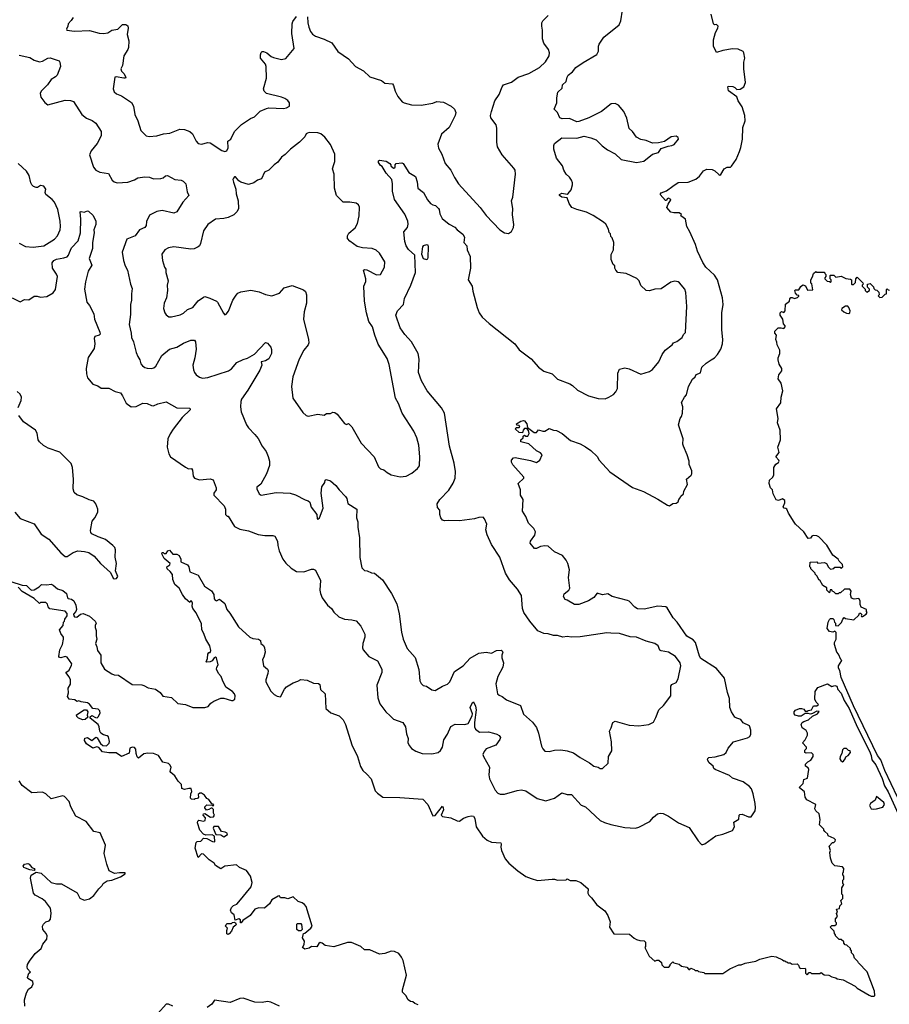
# Model space of a CAD drawing. Extents: x 2087054 to 2277909, y 548907 to 753496.
# Tile 83 of 256: x 2176230 to 2184385, y 603882 to 613114. Entities that reach past the tile are written whole.
import ezdxf

# ---------------------------------------------------------------- set-up
doc = ezdxf.new("R2010")
doc.units = 0

msp = doc.modelspace()

# ---------------------------------------------------------------- linework, layer by layer
at = {"layer": '0CON20XD'}
for points in [[(2182466.9, 610586.9), (2182417.3, 610647.3), (2182405, 610656.2), (2182375, 610663.3), (2182335, 610652.5), (2182245, 610592), (2182185, 610589.2), (2182136.8, 610573.2), (2182106, 610576), (2182055, 610623.3), (2182038, 610665), (2182016.6, 610686.6), (2181917.5, 610735), (2181840, 610745), (2181820, 610765), (2181810, 610785), (2181810, 610805), (2181795, 610820), (2181777.5, 610865), (2181778.3, 610911.7), (2181797.5, 610955), (2181802.5, 611025), (2181785, 611070), (2181773, 611083), (2181770, 611105), (2181758.3, 611118.3), (2181751.7, 611151.7), (2181726.4, 611196.4), (2181705, 611217.5), (2181609.1, 611279.1), (2181545, 611309.2), (2181454.3, 611334.3), (2181407.5, 611355), (2181382.3, 611392.3), (2181363, 611443), (2181315, 611451.2), (2181293.3, 611465), (2181293.8, 611475), (2181315, 611489.2), (2181365, 611480), (2181375, 611486.2), (2181400.3, 611519.7), (2181415.6, 611565), (2181415.7, 611585), (2181405, 611610), (2181386.8, 611636.8), (2181355.8, 611665.8), (2181333.2, 611703.2), (2181320.8, 611745), (2181264.3, 611815), (2181240.5, 611900.5), (2181240, 611935), (2181246.4, 611953.6), (2181314, 612006), (2181455, 612004), (2181525, 612021.2), (2181585, 612007.5), (2181635, 611986.7), (2181691.2, 611931.2), (2181743, 611893), (2181815.5, 611855.5), (2181870, 611805), (2182015, 611774.3), (2182083.6, 611786.4), (2182165.8, 611854.2), (2182221.3, 611868.7), (2182245, 611906.7), (2182310.7, 611929.3), (2182345, 611933.3), (2182367.5, 611945), (2182406.7, 611995), (2182405, 612010), (2182385, 612022.5), (2182340, 612015), (2182278, 611972), (2182221.7, 611958.3), (2182165, 611958), (2182105, 611980.8), (2182055, 611991.9), (2182015, 612011.9), (2181976.8, 612066.8), (2181944.4, 612095), (2181922.4, 612192.4), (2181894.4, 612254.4), (2181845, 612313.3), (2181815, 612328), (2181777.5, 612325), (2181687.5, 612255), (2181566.7, 612195), (2181475, 612161.2), (2181455, 612156.7), (2181385, 612187.5), (2181315.9, 612184.1), (2181294.4, 612194.4), (2181273.6, 612243.6), (2181243.3, 612275), (2181266.2, 612335), (2181267, 612383), (2181277.5, 612435), (2181316.1, 612473.9), (2181321.2, 612505), (2181354.1, 612535.9), (2181363.8, 612575), (2181375, 612593.3), (2181414.2, 612625.8), (2181445, 612666.2), (2181515, 612713.3), (2181641.7, 612788.3), (2181659.3, 612820.7), (2181656.7, 612865), (2181663.3, 612885), (2181709.5, 612950.5), (2181852.3, 613067.7), (2181866.6, 613103.4), (2181883.1, 613205)], [(2176730, 613135), (2176714.1, 613105.9), (2176684.1, 613075.9), (2176682.5, 613055), (2176667.5, 613025), (2176672.5, 613015), (2176745, 613005.8), (2176885, 613013.1), (2176975, 612987.5), (2177015, 612984.4), (2177055, 612992.2), (2177095, 613015.5), (2177150, 613025), (2177195, 613068), (2177225, 613068), (2177245, 613056.7), (2177248.6, 613035), (2177237.8, 612975), (2177251.9, 612915), (2177250.6, 612855), (2177245.5, 612834.5), (2177207.5, 612775), (2177194.2, 612685.8), (2177179.4, 612655), (2177183.3, 612633.3), (2177208.2, 612608.2), (2177226.2, 612573.8), (2177223, 612567), (2177205, 612565.7), (2177135, 612579.2), (2177121.2, 612575), (2177107.5, 612465), (2177117, 612437), (2177139.1, 612419.1), (2177185, 612401.4), (2177279.1, 612339.1), (2177296, 612305), (2177309.2, 612225), (2177337.5, 612165), (2177366.4, 612076.4), (2177416.4, 612026.4), (2177445, 612018.8), (2177515, 612026), (2177580, 612045), (2177638.3, 612051.7), (2177732.9, 612087.1), (2177775, 612085.8), (2177826.2, 612065), (2177851.2, 612045), (2177883.8, 611975), (2177905, 611953.8), (2177935, 611946), (2177995, 611962), (2178015, 611958.8), (2178125, 611888.8), (2178155, 611878.8), (2178173.9, 611886.1), (2178185.8, 611914.2), (2178183.3, 611975), (2178210, 611995), (2178244.4, 612065.6), (2178308.7, 612131.3), (2178393.3, 612186.7), (2178433.3, 612205), (2178485, 612256.7), (2178545, 612282.5), (2178565, 612287.5), (2178703, 612283), (2178731.7, 612288.3), (2178760, 612305), (2178760, 612335), (2178745, 612357.5), (2178717.5, 612375), (2178685, 612388.8), (2178545, 612423.8), (2178523.3, 612445), (2178517, 612467), (2178543.8, 612565), (2178540, 612675), (2178535, 612697.5), (2178486.7, 612755), (2178486.7, 612785), (2178495, 612807.5), (2178504.1, 612815.9), (2178515, 612816.2), (2178547.5, 612805), (2178589.7, 612769.7), (2178610, 612760), (2178685, 612742), (2178725, 612751.2), (2178804.4, 612845), (2178783.6, 612983.6), (2178784.5, 613074.5), (2178791.7, 613098.3), (2178825.4, 613144.6)], [(2177642.5, 609232.5), (2177618.6, 609185), (2177614.2, 609105), (2177628, 609045), (2177645, 609016.7), (2177785, 608917.5), (2177813.6, 608903.6), (2177840, 608905), (2177849.3, 608889.3), (2177857.5, 608835), (2177870, 608815), (2177915, 608800), (2178015, 608810), (2178045, 608800), (2178073.9, 608723.9), (2178072, 608705), (2178050.8, 608675), (2178052, 608655), (2178146.2, 608555), (2178160, 608525), (2178160, 608475), (2178175, 608460), (2178185, 608460), (2178245, 608361.2), (2178295, 608338.6), (2178375, 608322.9), (2178465, 608287.8), (2178527.3, 608277.3), (2178605, 608278.8), (2178621.7, 608271.7), (2178648.8, 608225), (2178649.2, 608185), (2178662.5, 608135), (2178697.1, 608057.1), (2178727.3, 608017.3), (2178775, 607972.5), (2178825, 607940), (2178895, 607937.5), (2178965, 607962.5), (2178985, 607962.5), (2179005, 607952.5), (2179050.8, 607855), (2179044.3, 607765), (2179050, 607735), (2179067.1, 607695), (2179115, 607626.2), (2179154.2, 607594.2), (2179175, 607560), (2179223.3, 607515), (2179275, 607492.9), (2179345, 607487.5), (2179385, 607477.5), (2179428.1, 607428.1), (2179466.4, 607353.6), (2179466.2, 607325), (2179448, 607265), (2179444, 607225), (2179450, 607205), (2179505, 607143.8), (2179585, 607102), (2179626.2, 607025), (2179626.2, 606995), (2179578.8, 606875), (2179587.5, 606755), (2179608.3, 606698.3), (2179665, 606626.2), (2179705, 606586.2), (2179735, 606556.2), (2179822.5, 606525), (2179846.7, 606485), (2179857.3, 606417.3), (2179872.5, 606375), (2179870.8, 606335), (2179884.3, 606305), (2179905, 606282.5), (2179945, 606256), (2180005, 606234), (2180095, 606230.6), (2180155.4, 606244.6), (2180175, 606260.8), (2180194.4, 606295), (2180207.4, 606362.6), (2180242.5, 606415), (2180273.1, 606486.9), (2180315, 606508.2), (2180405, 606506.7), (2180434.4, 606515.6), (2180473.7, 606586.3), (2180476.4, 606606.4), (2180455.7, 606665), (2180475, 606712.5), (2180485, 606717.5), (2180505, 606678.8), (2180511.2, 606645), (2180493.8, 606525), (2180495.6, 606485.6), (2180505, 606463.3), (2180543.2, 606433.2), (2180625, 606436.2), (2180674.6, 606424.6), (2180705.4, 606415.4), (2180725, 606402), (2180738, 606385), (2180734.2, 606365.8), (2180695, 606312.5), (2180605, 606276.7), (2180585.6, 606254.4), (2180574, 606225), (2180578, 606205), (2180636.2, 606106.2), (2180628.4, 606035), (2180635.3, 605995.3), (2180690.4, 605890.4), (2180713, 605863), (2180735, 605853.1), (2180775, 605851.9), (2180895, 605888.6), (2180935, 605892), (2180975, 605883.8), (2181082.1, 605812.1), (2181165, 605790), (2181245, 605815.6), (2181315, 605866.2), (2181365, 605850), (2181405, 605848.8), (2181495, 605750), (2181535, 605733.3), (2181673.8, 605605), (2181715, 605585.8), (2181775, 605569.2), (2181905, 605541.4), (2182005, 605534.2), (2182036.8, 605543.2), (2182140, 605595), (2182173, 605637), (2182212.1, 605667.9), (2182235, 605674.2), (2182265, 605670.8), (2182315, 605646), (2182406.7, 605585), (2182508.8, 605538.8), (2182593.9, 605413.9), (2182625, 605380), (2182635, 605380), (2182655, 605387.5), (2182759.3, 605460.7), (2182825, 605477.5), (2182915, 605512.5), (2182932.5, 605545), (2182928.3, 605591.7), (2182973, 605617), (2182977.5, 605655), (2182985, 605662.5), (2183005, 605666.2), (2183065, 605639.2), (2183089.2, 605640.8), (2183126.7, 605695), (2183131.2, 605725), (2183126, 605765), (2183109.2, 605855), (2183091.7, 605901.7), (2183075, 605926), (2183015, 605968.1), (2182915, 606004.3), (2182885, 606028.8), (2182752.5, 606085), (2182740, 606095), (2182732.5, 606115), (2182695, 606146.7), (2182681.2, 606175), (2182682.3, 606187.7), (2182692.5, 606197.5), (2182752.3, 606202.3), (2182834, 606226), (2182853.8, 606245), (2182874, 606285), (2182925, 606342), (2183055, 606380.8), (2183076.2, 606395), (2183085.6, 606414.4), (2183085.7, 606454.3), (2183074.3, 606495), (2183015, 606522), (2182993.6, 606553.6), (2182954.1, 606564.1), (2182937.5, 606575), (2182905, 606623.3), (2182889.5, 606665), (2182885, 606750), (2182867.1, 606805), (2182839.1, 606940.9), (2182765, 607032.4), (2182618, 607125), (2182605, 607147.5), (2182568, 607275), (2182545, 607299.2), (2182487.5, 607335), (2182395.4, 607465.4), (2182358.6, 607505), (2182300.5, 607600.5), (2182289.5, 607609.5), (2182213, 607617), (2182085, 607587.5), (2182025, 607590.8), (2182000, 607605), (2181945, 607661.2), (2181928.8, 607668.8), (2181785, 607706.2), (2181745, 607731.2), (2181695, 607722.5), (2181645, 607737.5), (2181613.2, 607696.8), (2181565, 607665.8), (2181475, 607630), (2181432.3, 607632.3), (2181365, 607672.5), (2181345, 607677.5), (2181328.8, 607705), (2181335, 607730), (2181380, 607765), (2181388, 607785), (2181376, 607885), (2181386.2, 607955), (2181370.8, 608015), (2181355, 608046.7), (2181319.1, 608089.1), (2181244.4, 608124.4), (2181185, 608176.7), (2181155, 608181.2), (2181115, 608173.8), (2181075, 608156.7), (2181057, 608157), (2181017.5, 608205), (2181020, 608225), (2181059.7, 608280.3), (2181068.3, 608311.7), (2181053, 608343), (2181002.4, 608392.4), (2180978, 608455), (2180944.2, 608505), (2180950, 608615), (2180927.5, 608655), (2180925.8, 608705), (2180903.8, 608765), (2180957.5, 608815), (2180957.5, 608825), (2180855, 608940), (2180842.5, 608965), (2180842.5, 608985), (2180860, 609005), (2180875, 609010), (2181021.7, 608981.7), (2181075, 608962.5), (2181107.5, 608985), (2181130, 609035), (2181114.1, 609054.1), (2181075, 609071.2), (2181005, 609136.7), (2180930, 609155), (2180930, 609175), (2180950, 609195), (2180951.7, 609208.3), (2180965, 609220), (2180975, 609210), (2180995, 609210), (2181007.5, 609235), (2181001.7, 609261.7), (2180985, 609280), (2180965, 609280), (2180953, 609267), (2180945, 609240), (2180913, 609243), (2180880, 609275), (2180885, 609290), (2180915, 609290), (2180920, 609295), (2180915, 609310), (2180891.7, 609311.7), (2180890, 609325), (2180929.3, 609350.7), (2180955, 609356.7), (2180965, 609352.5), (2180985.9, 609325.9), (2180991.7, 609291.7), (2181055, 609243.3), (2181075, 609243.3), (2181095, 609270), (2181135, 609256.7), (2181155, 609256.7), (2181195, 609282.5), (2181235, 609266.2), (2181265, 609263.3), (2181317.5, 609235), (2181395, 609170), (2181485, 609136.2), (2181535, 609108.8), (2181586.7, 609075), (2181645, 609017.5), (2181663.3, 608985), (2181764.1, 608874.1), (2181978.3, 608728.3), (2182079.5, 608689.5), (2182215, 608618.8), (2182303.9, 608563.9), (2182325, 608557.5), (2182355, 608577.5), (2182385, 608580), (2182406.4, 608593.6), (2182410, 608615), (2182425, 608630), (2182431.7, 608648.3), (2182455, 608670), (2182457.5, 608695), (2182493.3, 608755), (2182482.5, 608805), (2182526.7, 608845), (2182533, 608857), (2182533.3, 608885), (2182507.5, 608945), (2182507.5, 608975), (2182490, 609035), (2182453.8, 609115), (2182448.8, 609135), (2182451.2, 609185), (2182408, 609315), (2182423.6, 609376.4), (2182437.5, 609395), (2182446.7, 609425), (2182447.5, 609485), (2182437.5, 609525), (2182463.9, 609576.1), (2182482, 609598), (2182501.2, 609675), (2182540, 609745), (2182563.8, 609766.2), (2182575, 609787.5), (2182615, 609803.3), (2182626.7, 609855), (2182667, 609893), (2182715.6, 609924.4), (2182746, 609945), (2182775, 609976.7), (2182806, 610025), (2182820.8, 610075), (2182822.9, 610115), (2182814.2, 610205), (2182816, 610365), (2182825.7, 610445), (2182820, 610505), (2182773.3, 610675), (2182745, 610720), (2182665.7, 610795), (2182637.8, 610837.8), (2182587.1, 610945), (2182569.2, 611005), (2182515.9, 611125.9), (2182486.7, 611175), (2182473.6, 611243.6), (2182430, 611275), (2182437, 611287), (2182415, 611302.5), (2182365, 611302.5), (2182335, 611310), (2182300, 611355), (2182310, 611385), (2182337.5, 611425), (2182335, 611430), (2182315, 611440), (2182302.5, 611435), (2182295, 611420), (2182285, 611420), (2182237.5, 611475), (2182245, 611490), (2182295, 611510), (2182355, 611552.5), (2182405, 611586.7), (2182497.7, 611592.3), (2182571.7, 611618.3), (2182605, 611645.8), (2182644.1, 611695.9), (2182675, 611711.5), (2182725, 611710.8), (2182748.8, 611698.8), (2182785, 611662.5), (2182795, 611657.5), (2182805, 611662.5), (2182835, 611716.2), (2182865, 611730.8), (2182895, 611733.1), (2182905, 611742), (2182947.5, 611805), (2182981.7, 611878.3), (2182994, 611915), (2183007.5, 611995), (2183012.5, 612105), (2183033.8, 612165), (2183031.2, 612215), (2183005.9, 612295.9), (2182967.5, 612355), (2182955, 612390), (2182877, 612447), (2182870, 612485), (2182875, 612490), (2182917, 612487), (2182935, 612480), (2182955, 612460), (2182987, 612463), (2183022.5, 612485), (2183037.5, 612525), (2183022.5, 612655), (2183022.5, 612715), (2183030, 612755), (2183022.5, 612805), (2183015, 612817.5), (2182969.3, 612839.3), (2182915, 612841.2), (2182825, 612826.2), (2182765, 612807.5), (2182737.1, 612865), (2182735, 612926.7), (2182754.2, 612995), (2182777.5, 613035), (2182780, 613055), (2182765, 613070), (2182745, 613067.5), (2182737.5, 613075), (2182715.6, 613165)], [(2178928.3, 613141.7), (2178931.9, 613085), (2178941.4, 613045), (2178956, 613005), (2178975, 612980), (2179005, 612960), (2179085, 612932), (2179157.9, 612897.9), (2179212, 612815), (2179315, 612747.5), (2179378.8, 612675), (2179455, 612633.8), (2179515, 612578.8), (2179622.5, 612545), (2179655, 612520), (2179725, 612513.3), (2179735.8, 612495.8), (2179750, 612445), (2179777.5, 612395), (2179817.5, 612345), (2179835, 612333.8), (2179905, 612316.2), (2179995.6, 612314.4), (2180105, 612332.5), (2180142.3, 612347.7), (2180205, 612341.2), (2180275, 612303.8), (2180306.7, 612275), (2180320, 612245), (2180313.3, 612215), (2180256, 612105), (2180185, 612042.5), (2180151.7, 611948.3), (2180158.3, 611908.3), (2180188, 611855), (2180220, 611765), (2180274, 611705), (2180306.2, 611635), (2180346, 611575), (2180548.8, 611355), (2180605, 611280), (2180732.5, 611145), (2180775, 611116.7), (2180815, 611110), (2180843, 611127), (2180860, 611165), (2180863.3, 611195), (2180851.2, 611285), (2180855.8, 611345), (2180840.8, 611415), (2180855, 611450), (2180878.8, 611665), (2180876.4, 611703.6), (2180862.9, 611722.9), (2180755, 611846), (2180711.4, 611921.4), (2180704.5, 611965.5), (2180705.8, 612095.8), (2180697, 612127), (2180648.1, 612195), (2180646, 612215), (2180654, 612255), (2180686.4, 612353.6), (2180725, 612412.5), (2180753.3, 612485), (2180767, 612503), (2180840.7, 612529.3), (2180904.4, 612575.6), (2181005, 612610.6), (2181105.4, 612664.6), (2181160.2, 612719.8), (2181196.2, 612775), (2181200, 612805), (2181190.5, 612835), (2181145.6, 612895), (2181131.4, 612935), (2181132.5, 613015), (2181126.2, 613055), (2181126.7, 613085), (2181135, 613102.5), (2181187.1, 613152.9)], [(2176225, 612782), (2176325, 612760), (2176365, 612734.2), (2176415, 612719.2), (2176444.3, 612725.7), (2176495, 612754.2), (2176515, 612756.9), (2176600, 612730), (2176607.1, 612717.1), (2176612, 612675), (2176580, 612595), (2176565, 612578.8), (2176526.2, 612555), (2176490.8, 612505), (2176431.2, 612445), (2176422.3, 612422.3), (2176427, 612387), (2176465, 612338), (2176495, 612315.8), (2176655, 612359.2), (2176705.8, 612355.8), (2176735.8, 612345.8), (2176812, 612225), (2176855, 612190), (2176908.3, 612168.3), (2176942.5, 612145), (2176993.3, 612065), (2176993.8, 612025), (2176957.1, 611952.9), (2176900, 611885), (2176884.1, 611845.9), (2176921.3, 611731.3), (2176945, 611703.8), (2176982.5, 611685), (2177062.3, 611672.3), (2177098.3, 611608.3), (2177115, 611592.9), (2177145, 611584.4), (2177245, 611590.6), (2177307.9, 611612.1), (2177339.2, 611630.8), (2177405, 611640.8), (2177446.8, 611636.8), (2177485, 611622.9), (2177555, 611626), (2177575, 611632), (2177598.8, 611651.2), (2177615, 611654), (2177685, 611616), (2177745, 611609.2), (2177761.7, 611601.7), (2177788, 611575), (2177799.1, 611499.1), (2177816.7, 611465), (2177760, 611405), (2177705, 611314), (2177675, 611301.4), (2177565, 611325.7), (2177515, 611315.6), (2177448.6, 611281.4), (2177417.8, 611222.2), (2177415.4, 611184.6), (2177405, 611167.1), (2177352.9, 611145), (2177311.7, 611088.3), (2177233.3, 611055), (2177192, 610935), (2177202.9, 610855), (2177219.2, 610805), (2177242, 610765), (2177268, 610635), (2177284, 610595), (2177277.3, 610542.7), (2177278.9, 610485), (2177269.4, 610445), (2177269.1, 610350.9), (2177255.6, 610255), (2177275.6, 610175), (2177278, 610135), (2177298, 610095), (2177322.9, 609995), (2177337.1, 609955), (2177356.9, 609925), (2177367.3, 609887.3), (2177380.3, 609870.3), (2177403, 609853), (2177425, 609845.8), (2177465.7, 609844.3), (2177489.1, 609850.9), (2177508, 609865), (2177564.1, 609965.9), (2177635, 610024), (2177705, 610042.9), (2177765, 610080), (2177835, 610110), (2177868.3, 610108.3), (2177879.2, 610095), (2177884.4, 610025), (2177872.5, 609945), (2177854.4, 609875), (2177860.9, 609830.9), (2177869.2, 609805), (2177885.5, 609785.5), (2177915, 609762.9), (2177945, 609752.9), (2177995, 609760.6), (2178189.2, 609820.8), (2178215, 609841.1), (2178265, 609899.4), (2178325, 609929.1), (2178365, 609940.4), (2178432.9, 609977.1), (2178535, 610088), (2178555, 610080), (2178585, 610044), (2178592.2, 610022.2), (2178592.7, 609985), (2178566.4, 609933.6), (2178535, 609914.3), (2178510.5, 609910.5), (2178493.9, 609906.1), (2178502, 609875), (2178482, 609828), (2178369.7, 609640.3), (2178311.2, 609555), (2178304, 609535), (2178301.2, 609485), (2178308.3, 609438.3), (2178356, 609315), (2178375, 609286.2), (2178436.6, 609226.6), (2178466.6, 609186.6), (2178504, 609115), (2178540, 609065), (2178560.3, 609020.3), (2178571.9, 608975), (2178571.4, 608935), (2178545.6, 608855), (2178491.7, 608758.3), (2178455, 608730), (2178454.3, 608714.3), (2178475, 608667.5), (2178495, 608657.5), (2178635, 608680), (2178765, 608675.7), (2178815, 608659.2), (2178906.7, 608613.3), (2178935, 608603.8), (2178950.5, 608590.5), (2178963.8, 608545), (2179017.5, 608475), (2179020, 608435), (2179025, 608430), (2179040, 608445), (2179076, 608535), (2179056.4, 608673.6), (2179064.2, 608735.8), (2179090, 608775), (2179095, 608797.5), (2179105, 608802.5), (2179145, 608790), (2179195, 608746.2), (2179226.2, 608705), (2179286.2, 608645), (2179298.8, 608625), (2179308.3, 608578.3), (2179390.5, 608525), (2179390, 608445), (2179400, 608405), (2179401.4, 608355), (2179418, 608255), (2179420.3, 608070.3), (2179440, 607975), (2179465, 607950), (2179487, 607947), (2179528.3, 607928.3), (2179556.1, 607926.1), (2179631.7, 607861.7), (2179715.5, 607735.5), (2179766.5, 607636.5), (2179790, 607545), (2179811.7, 607371.7), (2179827.5, 607305), (2179865, 607220), (2179938.8, 607135), (2179972.7, 607022.7), (2179982.9, 606915), (2179995, 606890), (2180012.3, 606872.3), (2180043.9, 606863.9), (2180095, 606831.2), (2180125, 606826.2), (2180195, 606866.2), (2180242.5, 606885), (2180265, 606907.5), (2180307.3, 607002.7), (2180390, 607055), (2180453.3, 607126.7), (2180535, 607175.8), (2180604.3, 607184.3), (2180655, 607174), (2180701.7, 607198.3), (2180745, 607202.2), (2180756.1, 607196.1), (2180759.4, 607185), (2180750.9, 607155), (2180751.8, 607131.8), (2180768, 607085), (2180762, 607045), (2180713.8, 606955), (2180693.9, 606886.1), (2180710, 606795), (2180725, 606780), (2180755, 606770), (2180796.4, 606736.4), (2180925, 606683.3), (2180954.2, 606604.2), (2181037.6, 606527.6), (2181076.4, 606476.4), (2181095.6, 606425), (2181122.7, 606302.7), (2181135, 606277.5), (2181155, 606257.5), (2181195, 606253.3), (2181245, 606266.7), (2181305, 606268.8), (2181365, 606260), (2181425, 606240), (2181485, 606197.5), (2181575, 606147.5), (2181613.9, 606113.9), (2181655, 606107.5), (2181675, 606093.3), (2181696.4, 606093.6), (2181750, 606145), (2181753, 606207), (2181781.7, 606258.3), (2181780, 606345), (2181760, 606445), (2181776, 606474), (2181792.5, 606525), (2181815, 606537.5), (2181945, 606499.2), (2182035, 606494.2), (2182130, 606505), (2182173, 606527), (2182197, 606573), (2182222.5, 606645), (2182266.4, 606683.6), (2182336.7, 606775), (2182335.8, 606865), (2182345, 606880), (2182385, 606901.2), (2182406.4, 606933.6), (2182430, 607055), (2182422.7, 607082.7), (2182381.2, 607145), (2182315, 607183.3), (2182245, 607196.7), (2182234.3, 607204.3), (2182216.2, 607245), (2182185, 607264.3), (2182105, 607287.5), (2182015, 607325.6), (2181955, 607329.4), (2181855, 607360), (2181773, 607363), (2181735, 607365.7), (2181485, 607326.9), (2181405, 607324.4), (2181365, 607330), (2181325, 607324.3), (2181275, 607340), (2181235, 607340.6), (2181185, 607356.9), (2181145, 607360), (2181088.8, 607385), (2181013.6, 607473.6), (2180957.6, 607557.6), (2180944.4, 607595), (2180936, 607715), (2180898.8, 607775), (2180822.4, 607862.4), (2180784.6, 607924.6), (2180734, 608075), (2180656, 608195), (2180614, 608285), (2180600.7, 608330.7), (2180610, 608385), (2180590, 608435), (2180575, 608450), (2180535, 608447.5), (2180495, 608433.3), (2180355, 608416), (2180255, 608420), (2180215, 608415.8), (2180195, 608422.5), (2180180.5, 608445), (2180170.9, 608475), (2180170, 608515), (2180149.2, 608539.2), (2180146.3, 608573.7), (2180170, 608615), (2180255, 608702), (2180295, 608768.8), (2180312.9, 608815), (2180317.9, 608877.9), (2180304.3, 608955), (2180261.1, 609115), (2180213.1, 609425), (2180185.4, 609475.4), (2180051.4, 609635), (2179998.7, 609728.7), (2179971.4, 609805), (2179977.6, 609932.4), (2179965.4, 609985.4), (2179905.3, 610095.3), (2179841.9, 610161.9), (2179798.5, 610225), (2179756, 610345), (2179772, 610385), (2179830, 610445), (2179838.3, 610501.7), (2179897.5, 610625), (2179941.9, 610745), (2179937.1, 610905), (2179875, 610959.2), (2179855, 610993.8), (2179841.1, 611035), (2179832, 611125), (2179866, 611165), (2179874.2, 611195.8), (2179868.6, 611225), (2179840.3, 611290.3), (2179745, 611427.5), (2179725.6, 611505.6), (2179726.9, 611575), (2179720, 611615), (2179665.7, 611675), (2179629.3, 611739.3), (2179615, 611747.5), (2179593.3, 611775), (2179595, 611790), (2179603.9, 611796.1), (2179666.4, 611786.4), (2179700, 611765), (2179710, 611755), (2179710, 611745), (2179735, 611722.5), (2179746.7, 611725), (2179752.5, 611735), (2179750, 611755), (2179760, 611765), (2179815, 611772.5), (2179826.1, 611766.1), (2179880.5, 611680.5), (2179943.3, 611645), (2179957.5, 611595), (2179962.5, 611535), (2180015.6, 611495.6), (2180054.7, 611424.7), (2180082.4, 611392.4), (2180105, 611377.5), (2180130.7, 611370.7), (2180156.2, 611345), (2180164.1, 611334.1), (2180170, 611295), (2180190.8, 611250.8), (2180257.9, 611197.9), (2180309.8, 611169.8), (2180332.9, 611142.9), (2180384.8, 611104.8), (2180400.4, 611075), (2180395.6, 611025.6), (2180422.2, 610995), (2180427.5, 610955), (2180456, 610895), (2180458.6, 610785), (2180435.7, 610675), (2180474, 610615), (2180478.8, 610568.8), (2180518.8, 610415), (2180540, 610365), (2180566.7, 610325), (2180633.8, 610265), (2180873.3, 610075), (2180915, 610020), (2181025.9, 609935.9), (2181095, 609856.7), (2181145, 609820), (2181225, 609793.3), (2181273, 609743), (2181388.8, 609698.8), (2181415, 609684), (2181461.3, 609641.3), (2181565, 609586.2), (2181655, 609563.8), (2181719.3, 609560.7), (2181756.1, 609573.9), (2181799.1, 609600.9), (2181821.2, 609625), (2181836.2, 609655), (2181840.5, 609799.5), (2181855, 609837.5), (2181905, 609848.8), (2181945, 609841.2), (2182055, 609790), (2182135, 609816.9), (2182165.4, 609834.6), (2182223.6, 609906.4), (2182254.3, 609975), (2182284, 610015), (2182347.5, 610065), (2182362.5, 610085), (2182392, 610098), (2182442.5, 610135), (2182456.4, 610163.6), (2182475, 610182.5), (2182485.8, 610425), (2182477.5, 610555), (2182466.9, 610586.9)], [(2179799.3, 608829.3), (2179855, 608833.3), (2179907.3, 608862.7), (2179960, 608905), (2179978.8, 608931.2), (2179983.1, 609015), (2179974.2, 609124.2), (2179953.8, 609195), (2179926.2, 609255), (2179816.2, 609425), (2179782, 609515), (2179754, 609565), (2179695, 609882.5), (2179675, 609936.7), (2179593.2, 610073.2), (2179560, 610155), (2179537.1, 610235), (2179504.3, 610285), (2179482.9, 610365), (2179463.3, 610475), (2179457.5, 610615), (2179475, 610660), (2179476.1, 610683.9), (2179453.6, 610766.4), (2179465, 610771.2), (2179485, 610768.1), (2179575, 610723.5), (2179615, 610724.2), (2179652, 610795), (2179653, 610843), (2179605, 610926.7), (2179574.1, 610954.1), (2179535, 610968), (2179444.1, 610974.1), (2179395, 610986.7), (2179325, 611037.5), (2179303.9, 611063.9), (2179303.6, 611086.4), (2179316.4, 611113.6), (2179375, 611162.5), (2179397.5, 611205), (2179413.3, 611275), (2179416.1, 611356.1), (2179407.7, 611377.7), (2179384.1, 611394.1), (2179325, 611402.9), (2179265, 611402.9), (2179200, 611465), (2179180.8, 611535), (2179180, 611665), (2179164.6, 611715), (2179174.7, 611755.3), (2179186.7, 611785), (2179184.1, 611854.1), (2179144, 611945), (2179091.7, 612011.7), (2179052.7, 612042.7), (2179025, 612052), (2178945, 612056), (2178929.3, 612050.7), (2178917, 612043), (2178902.5, 612015), (2178855, 611966.7), (2178768.3, 611901.7), (2178719.7, 611850.3), (2178683.8, 611825), (2178652.2, 611777.8), (2178615, 611752.5), (2178566.7, 611705), (2178524.2, 611685), (2178496.6, 611623.4), (2178459.3, 611610.7), (2178425, 611583.3), (2178375, 611570), (2178305, 611590), (2178283.6, 611603.6), (2178255, 611640), (2178245, 611640), (2178235, 611630), (2178230, 611615), (2178235, 611590), (2178256.4, 611526.4), (2178260.8, 611480.8), (2178278.8, 611415), (2178282, 611345), (2178268, 611315), (2178238.8, 611285), (2178185, 611259.4), (2178145, 611250.6), (2178065, 611244), (2177993.3, 611195), (2177954.2, 611135.8), (2177925.4, 611014.6), (2177916.9, 610995), (2177904, 610985), (2177865, 610966.7), (2177835, 610962.2), (2177675, 610984), (2177624.1, 610975.9), (2177592.3, 610957.7), (2177563.3, 610915), (2177570, 610855), (2177586.7, 610795), (2177600, 610775), (2177600, 610745), (2177620.8, 610665), (2177612, 610625), (2177615.9, 610575.9), (2177607.1, 610505), (2177586, 610455), (2177580, 610405), (2177592, 610365), (2177605, 610346.2), (2177629.5, 610329.5), (2177655, 610327.5), (2177735, 610347.5), (2177765, 610362), (2177805, 610397.5), (2177855, 610416.7), (2177903, 610477), (2177955, 610512.5), (2177965, 610517.5), (2178012.9, 610502.9), (2178075.4, 610475.4), (2178085.5, 610465.5), (2178141.7, 610361.7), (2178155, 610347.5), (2178165, 610352.5), (2178187, 610383), (2178230, 610485), (2178259.3, 610530.7), (2178275, 610550), (2178303.6, 610563.6), (2178398.8, 610578.8), (2178475, 610564.2), (2178535, 610536.2), (2178595, 610524), (2178665, 610550), (2178708.8, 610601.2), (2178785, 610622.5), (2178890.5, 610580.5), (2178910, 610565), (2178919.2, 610535), (2178918.5, 610455), (2178898.1, 610375), (2178890.5, 610305), (2178938.6, 610115), (2178940.8, 610085), (2178934.2, 610065), (2178895.8, 610015), (2178850.7, 609930.7), (2178790, 609765), (2178780, 609675), (2178790, 609565), (2178885, 609430), (2178915, 609403.3), (2178935, 609397.5), (2179025, 609416.7), (2179085, 609407.5), (2179108.3, 609421.7), (2179145, 609422.5), (2179167, 609433), (2179185, 609430), (2179206, 609416), (2179275, 609327.5), (2179295, 609317.5), (2179315, 609327.5), (2179345, 609297.5), (2179432.7, 609142.7), (2179553.8, 609015), (2179595, 608922.5), (2179615, 608902.5), (2179645, 608892.5), (2179675, 608867.5), (2179715, 608847.5), (2179799.3, 608829.3)], [(2176225, 611018.8), (2176285, 610989.2), (2176355, 610980), (2176455, 610992.9), (2176556.2, 611055), (2176585, 611086.7), (2176608.5, 611145), (2176611.8, 611175), (2176610, 611225), (2176586.5, 611335), (2176555.6, 611405), (2176535, 611428.1), (2176474.3, 611475), (2176468.9, 611495), (2176474.2, 611525), (2176455, 611554), (2176425, 611560), (2176397.5, 611542.5), (2176385, 611542), (2176360.3, 611550.3), (2176343.3, 611565), (2176333.8, 611585), (2176320, 611655), (2176292.2, 611695), (2176215.6, 611765.6)], [(2176158.8, 610505), (2176235, 610470), (2176275, 610491.2), (2176315, 610486.7), (2176365, 610523.3), (2176395, 610523.3), (2176425, 610512.5), (2176485, 610517.5), (2176545, 610552.5), (2176566.2, 610585), (2176584.2, 610705), (2176575, 610728.8), (2176537.1, 610785), (2176533.9, 610836.1), (2176550.8, 610855), (2176575, 610869.1), (2176645, 610880.6), (2176675, 610892.2), (2176688.1, 610905), (2176697.8, 610932.2), (2176714.5, 610975), (2176778.9, 611041.1), (2176800.8, 611115), (2176804.3, 611245), (2176797.5, 611312.5), (2176805, 611317.5), (2176835, 611310), (2176865, 611323.3), (2176875, 611320), (2176918.3, 611278.3), (2176942.5, 611225), (2176943, 611193), (2176926, 611145), (2176929.2, 611115), (2176911.9, 611025), (2176911.3, 610968.7), (2176882.5, 610875), (2176907.3, 610812.7), (2176872.9, 610755), (2176846, 610655), (2176838.8, 610588.8), (2176860, 610465), (2176885, 610433.3), (2176925, 610357.5), (2176930, 610305), (2176982.5, 610185), (2176983.8, 610166.2), (2176975, 610156.7), (2176933.8, 610145), (2176928, 610125), (2176932.2, 610102.2), (2176935.7, 610075), (2176928.3, 610031.7), (2176872.7, 609947.3), (2176853.3, 609845), (2176855.6, 609795), (2176865, 609756.7), (2176915, 609695.8), (2176962.5, 609682.5), (2176995, 609658), (2177065, 609658), (2177125, 609629.2), (2177174.4, 609614.4), (2177195, 609588.8), (2177228.3, 609518.3), (2177275, 609483.8), (2177322.3, 609487.7), (2177385, 609520), (2177425, 609516.7), (2177465, 609496.7), (2177485, 609493.3), (2177525, 609513.8), (2177605, 609530), (2177705, 609474.4), (2177825, 609472.5), (2177828, 609455), (2177754.5, 609385.5), (2177668, 609275), (2177642.5, 609232.5)], [(2180045, 610864.5), (2180057.3, 610872.7), (2180061.4, 610885), (2180064.3, 610985), (2180059.1, 610999.1), (2180045, 611002.5), (2180015, 610995.4), (2180006.2, 610985), (2179997.9, 610915), (2180015, 610876.7), (2180045, 610864.5)], [(2184461.9, 605825), (2184343.8, 606073.8), (2184305.6, 606175), (2184273.5, 606215), (2184050.5, 606680.5), (2183935, 606947.5), (2183921.7, 607011.7), (2183910, 607035), (2183910, 607055), (2183940, 607105), (2183930, 607115), (2183910, 607165), (2183893, 607183), (2183870, 607255), (2183870, 607275), (2183887.5, 607305), (2183887.5, 607367.5), (2183875, 607380), (2183855, 607372.5), (2183825, 607377.5), (2183803.3, 607405), (2183812.5, 607465), (2183825, 607490), (2183835, 607500), (2183855, 607500), (2183865, 607490), (2183870, 607465), (2183880, 607455), (2183880, 607435), (2183905, 607430), (2183938.3, 607461.7), (2183950, 607495), (2183961.7, 607508.3), (2183975, 607500), (2184051.7, 607488.3), (2184098.3, 607531.7), (2184105, 607550), (2184115, 607550), (2184128.3, 607538.3), (2184120, 607525), (2184125, 607520), (2184135, 607520), (2184169.3, 607540.7), (2184176.7, 607555), (2184170, 607565), (2184170, 607585), (2184122.5, 607605), (2184110.7, 607630.7), (2184112.5, 607665), (2184098.3, 607688.3), (2184055, 607682.5), (2184031.7, 607691.7), (2184021.2, 607725), (2184026.7, 607756.7), (2184013.6, 607773.6), (2183964, 607776), (2183928.3, 607741.7), (2183915, 607740), (2183905, 607730), (2183885, 607730), (2183865, 607750), (2183851.7, 607751.7), (2183845, 607770), (2183831.7, 607768.3), (2183825, 607740), (2183800, 607765), (2183798.3, 607788.3), (2183760.7, 607810.7), (2183735, 607860), (2183723.6, 607863.6), (2183708.3, 607898.3), (2183690, 607915), (2183690, 607925), (2183650, 607965), (2183650, 607975), (2183640, 607985), (2183641.7, 608028.3), (2183705, 608030), (2183715, 608020), (2183776.4, 608026.4), (2183796.4, 608016.4), (2183815, 607980), (2183835, 607962.5), (2183865, 607970), (2183875, 607980), (2183905, 607982.5), (2183925, 607980), (2183935, 607970), (2183950, 607985), (2183947.5, 608005), (2183916.2, 608036.2), (2183905, 608056.7), (2183854.1, 608094.1), (2183798.8, 608188.8), (2183725, 608266.2), (2183705, 608275.8), (2183672.3, 608277.7), (2183658.3, 608271.7), (2183645, 608253.8), (2183625, 608248.8), (2183585, 608311.2), (2183506.7, 608385), (2183494.3, 608404.3), (2183438.8, 608488.8), (2183423.6, 608523.6), (2183415, 608532.5), (2183400, 608535), (2183388.3, 608548.3), (2183406.4, 608583.6), (2183405, 608607.5), (2183385, 608621.2), (2183345, 608607.5), (2183325, 608612.5), (2183295, 608670), (2183290, 608705), (2183272.5, 608725), (2183257.5, 608765), (2183263, 608797), (2183289.3, 608820.7), (2183302.5, 608845), (2183302.5, 608915), (2183321.7, 608948.3), (2183346.4, 608963.6), (2183352.5, 608975), (2183350, 608985), (2183320, 609015), (2183352.5, 609055), (2183340, 609105), (2183366, 609175), (2183361.2, 609265), (2183338, 609335), (2183343.8, 609375), (2183327.5, 609465), (2183368.8, 609521.2), (2183370.8, 609575), (2183386.2, 609635), (2183372.5, 609705), (2183343, 609747), (2183350, 609785), (2183377, 609823), (2183377.5, 609845), (2183353.3, 609885), (2183343.3, 609925), (2183342.5, 609945), (2183357.5, 609985), (2183357.5, 610015), (2183333.3, 610065), (2183331.7, 610091.7), (2183322.5, 610115), (2183327.5, 610155), (2183312.5, 610175), (2183312.5, 610195), (2183343.9, 610226.1), (2183370, 610225), (2183395, 610220), (2183410, 610235), (2183410, 610245), (2183393, 610263), (2183387, 610307), (2183362.5, 610345), (2183362.5, 610365), (2183375, 610377.5), (2183395, 610370), (2183410, 610385), (2183411.7, 610448.3), (2183450, 610475), (2183453, 610497), (2183461.7, 610508.3), (2183475, 610510), (2183495, 610500), (2183525, 610510), (2183538.3, 610521.7), (2183538.3, 610528.3), (2183521.7, 610531.7), (2183505, 610550), (2183500, 610575), (2183505, 610580), (2183538.3, 610581.7), (2183557, 610613), (2183575, 610627.5), (2183599.3, 610619.3), (2183618.3, 610578.3), (2183668.3, 610581.7), (2183657.5, 610637.5), (2183650, 610645), (2183650, 610675), (2183666.4, 610703.6), (2183673.9, 610736.1), (2183695, 610752.5), (2183705, 610747.5), (2183778.3, 610748.3), (2183780, 610735), (2183790, 610725), (2183790, 610705), (2183780, 610695), (2183780, 610685), (2183803, 610663), (2183825, 610660), (2183835, 610652.5), (2183840, 610655), (2183840, 610675), (2183830, 610685), (2183830, 610715), (2183835, 610720), (2183865, 610720), (2183885, 610700), (2183935, 610710), (2183978.3, 610688.3), (2184021.7, 610681.7), (2184030, 610675), (2184030, 610635), (2184035, 610630), (2184048.3, 610631.7), (2184068.3, 610651.7), (2184070, 610685), (2184085, 610700), (2184138.3, 610648.3), (2184140, 610635), (2184130, 610625), (2184130, 610615), (2184158.3, 610588.3), (2184160, 610575), (2184175, 610560), (2184200, 610575), (2184198.3, 610588.3), (2184180, 610605), (2184180, 610635), (2184205, 610640), (2184238.3, 610608.3), (2184240, 610595), (2184251.7, 610581.7), (2184268.3, 610578.3), (2184288.3, 610558.3), (2184290, 610535), (2184280, 610525), (2184295, 610510), (2184317, 610513), (2184345, 610540), (2184360, 610545), (2184360, 610585), (2184365, 610590), (2184375, 610580), (2184388.3, 610578.3)], [(2184005, 610360), (2184013.6, 610366.4), (2184016.7, 610385), (2184006.1, 610416.1), (2183995, 610427.5), (2183975, 610427.5), (2183940, 610405), (2183937.5, 610395), (2183957.5, 610375), (2183985, 610361.2), (2184005, 610360)], [(2176215, 609477.5), (2176244.4, 609545), (2176246.7, 609575), (2176235, 609603.8), (2176205, 609627.5)], [(2176185, 608496), (2176235, 608438.6), (2176365, 608387.5), (2176430.2, 608290.2), (2176503.4, 608243.4), (2176615, 608115.6), (2176655, 608082.5), (2176675, 608080), (2176730.3, 608119.7), (2176775, 608133.8), (2176838.6, 608128.6), (2176877.9, 608117.9), (2176927.5, 608085), (2176986.2, 608016.2), (2177081.2, 607931.2), (2177105, 607877.5), (2177115, 607871.2), (2177137.5, 607875), (2177151.2, 607895), (2177128.3, 607948.3), (2177137.1, 608015), (2177125.8, 608075), (2177128, 608145), (2177121.2, 608165), (2177103.8, 608185), (2177035, 608241.4), (2177010.5, 608250.5), (2176965, 608265.7), (2176905, 608294.3), (2176895.8, 608305), (2176892.9, 608325), (2176908.1, 608411.9), (2176934.2, 608445), (2176961.7, 608498.3), (2176964.2, 608525.8), (2176945, 608576), (2176925, 608601.4), (2176881.2, 608611.2), (2176820.9, 608640.9), (2176765, 608658.1), (2176740.8, 608680.8), (2176730, 608715), (2176735.4, 608805), (2176726.5, 608915), (2176713.6, 608953.6), (2176605, 609058.6), (2176497.3, 609097.3), (2176453.4, 609123.4), (2176416, 609155), (2176404.4, 609175), (2176395, 609236.7), (2176377, 609267), (2176267.1, 609345), (2176221.8, 609401.8)], [(2176146.4, 607846.4), (2176253.6, 607813.6), (2176295, 607810), (2176331.4, 607771.4), (2176345, 607765.8), (2176365, 607770), (2176413.6, 607796.4), (2176435, 607817.5), (2176484, 607816), (2176525, 607822.5), (2176545, 607812.5), (2176585, 607776.7), (2176635, 607763.8), (2176670, 607735), (2176677.5, 607695), (2176685, 607687.5), (2176715, 607681.2), (2176736.7, 607665), (2176755.6, 607625.6), (2176763.3, 607585), (2176757.5, 607565), (2176735, 607540), (2176736.7, 607525), (2176745, 607516.7), (2176765, 607512.5), (2176798.8, 607541.2), (2176825, 607545.8), (2176885, 607522.5), (2176936.7, 607475), (2176946.7, 607455), (2176937.5, 607435), (2176937.5, 607415), (2176948.3, 607388.3), (2176946.1, 607336.1), (2176952.5, 607305), (2176940, 607265), (2176954, 607235), (2176959.2, 607199.2), (2176990.6, 607155), (2176990, 607085), (2177024.4, 607024.4), (2177095, 606980), (2177115, 606972.5), (2177155, 606970), (2177285, 606880), (2177376.4, 606876.4), (2177395, 606872.5), (2177435, 606850), (2177505, 606838.8), (2177545.9, 606805.9), (2177572.3, 606772.3), (2177655, 606758.8), (2177712.7, 606702.7), (2177784.5, 606694.5), (2177855, 606665.8), (2177965, 606664), (2177997.5, 606675), (2178023.6, 606706.4), (2178050, 606725), (2178115, 606753.3), (2178145, 606753.8), (2178215, 606730), (2178228.8, 606731.2), (2178246.2, 606745), (2178250.8, 606775), (2178244, 606795), (2178226.2, 606815), (2178162.9, 606855), (2178130.3, 606920.3), (2178120.8, 606955), (2178094.2, 606985), (2178076.7, 607025), (2178077.5, 607045), (2178090, 607065), (2178075, 607132.5), (2178065, 607136.7), (2178055, 607132.5), (2178035.8, 607104.2), (2178015, 607093.8), (2177985, 607090), (2177980, 607095), (2177992.5, 607125), (2177993, 607167), (2178005, 607180), (2178015, 607180), (2178021.7, 607198.3), (2178012.5, 607245), (2177975.8, 607305), (2177957.7, 607357.7), (2177936.7, 607395), (2177935, 607450), (2177885, 607552.5), (2177854, 607595), (2177846.2, 607615), (2177850, 607645), (2177845, 607660), (2177835, 607670), (2177825, 607650), (2177786.2, 607685), (2177755.6, 607725.6), (2177725.8, 607785.8), (2177685, 607817.5), (2177666.2, 607865), (2177661.7, 607911.7), (2177641.7, 607941.7), (2177612.5, 607965), (2177610, 607985), (2177636.4, 608003.6), (2177640, 608015), (2177585, 608062.5), (2177562.5, 608105), (2177565, 608120), (2177575, 608120), (2177585, 608110), (2177605, 608110), (2177620, 608135), (2177635, 608140), (2177665, 608103.8), (2177705, 608103.3), (2177725, 608090), (2177740, 608055), (2177741.7, 608031.7), (2177805, 608003.3), (2177816, 607985), (2177826.1, 607936.1), (2177905, 607907.5), (2177962.7, 607802.7), (2178030, 607760), (2178051.2, 607725), (2178053.8, 607685), (2178062.3, 607672.3), (2178075, 607666.7), (2178105, 607680), (2178155, 607640), (2178172, 607585), (2178200.6, 607550.6), (2178282.3, 607422.3), (2178387.5, 607325), (2178415, 607313.8), (2178470, 607305), (2178487.5, 607295), (2178492.5, 607265), (2178516.4, 607246.4), (2178526.4, 607226.4), (2178532.5, 607185), (2178518.3, 607138.3), (2178507.5, 607115), (2178517.5, 607055), (2178553.3, 607025), (2178558.8, 607008.8), (2178557.5, 606985), (2178538, 606925), (2178539.2, 606905), (2178585, 606820), (2178615, 606788.6), (2178645, 606770.6), (2178675, 606766), (2178713.3, 606836.7), (2178732.3, 606857.7), (2178795, 606898), (2178837.7, 606912.3), (2178865, 606928.8), (2178925, 606921.2), (2178985, 606892.5), (2179031.7, 606891.7), (2179045, 606880), (2179050, 606835), (2179094.1, 606794.1), (2179102, 606655), (2179146.7, 606615), (2179225, 606587.5), (2179265, 606550), (2179285.9, 606505.9), (2179346.2, 606315), (2179396.9, 606205), (2179425, 606111.2), (2179447.1, 606075), (2179485, 606038.8), (2179525, 605997.5), (2179564, 605885), (2179585, 605861.2), (2179635, 605823.3), (2179795, 605820), (2180010, 605805), (2180056.7, 605755), (2180105, 605650), (2180125, 605652.5), (2180195, 605740), (2180202.5, 605725), (2180202.9, 605705), (2180183.3, 605655), (2180195, 605642.5), (2180271.7, 605631.7), (2180333, 605603), (2180355, 605600), (2180393, 605627), (2180436.1, 605643.9), (2180465, 605651.2), (2180485, 605646.2), (2180497.5, 605625), (2180510, 605545), (2180569.1, 605459.1), (2180615, 605420.8), (2180655, 605403.8), (2180742.5, 605395), (2180746.2, 605385), (2180741.2, 605355), (2180748.8, 605325), (2180783, 605247), (2180816.1, 605206.1), (2180902.7, 605132.7), (2180975, 605081.2), (2181025, 605061.2), (2181085, 605043.3), (2181225, 605056.2), (2181245, 605056.7), (2181275, 605046.7), (2181355, 605050), (2181365, 605060), (2181393, 605043), (2181445, 605042.5), (2181493.6, 605023.6), (2181560, 604965), (2181556.7, 604925), (2181566.2, 604905), (2181591.7, 604881.7), (2181643.3, 604815), (2181717.7, 604757.7), (2181746.7, 604715), (2181766.7, 604655), (2181760, 604605), (2181802.7, 604542.7), (2181949.3, 604539.3), (2181991.7, 604501.7), (2182015, 604490), (2182045, 604480), (2182087, 604477), (2182100, 604465), (2182100, 604425), (2182092.5, 604415), (2182133.9, 604333.9), (2182185, 604287.5), (2182205, 604297.5), (2182225, 604297.5), (2182247.5, 604275), (2182253, 604253), (2182275, 604230), (2182318.3, 604231.7), (2182330, 604245), (2182330, 604255), (2182355, 604280), (2182365, 604270), (2182415, 604260), (2182435, 604240), (2182485, 604230), (2182505, 604210), (2182515, 604210), (2182525, 604220), (2182555, 604210), (2182565, 604200), (2182585, 604200), (2182595, 604190), (2182645, 604180), (2182655, 604172.5), (2182825, 604170), (2182890, 604215), (2182975, 604252.5), (2182995, 604252.5), (2183035, 604267.5), (2183135, 604287.5), (2183170, 604305), (2183235, 604322.5), (2183285, 604332.5), (2183325, 604327.5), (2183385, 604300), (2183395, 604290), (2183405, 604290), (2183415, 604280), (2183425, 604280), (2183435, 604270), (2183455, 604270), (2183475, 604260), (2183521.7, 604261.7), (2183535, 604250), (2183543.6, 604223.6), (2183555, 604217.5), (2183595, 604220), (2183600, 604215), (2183600, 604175), (2183615, 604160), (2183635, 604180), (2183645, 604180), (2183655, 604170), (2183735, 604170), (2183745, 604180), (2183775, 604160), (2183817, 604157), (2183845, 604140), (2183885, 604130), (2183895, 604120), (2183951.7, 604111.7), (2184065, 604052.5), (2184083.9, 604033.9), (2184195, 603967.5), (2184215, 603957.5), (2184241.7, 603958.3), (2184250, 603965), (2184246.7, 604005), (2184178.3, 604188.3), (2184095, 604270), (2184090, 604285), (2184060, 604315), (2184050, 604345), (2184030, 604365), (2184030, 604385), (2184020, 604395), (2184020, 604405), (2183988.3, 604438.3), (2183971.7, 604441.7), (2183960, 604455), (2183958.3, 604468.3), (2183935, 604490), (2183915, 604490), (2183880, 604525), (2183880, 604535), (2183870, 604545), (2183868.3, 604568.3), (2183830, 604605), (2183845, 604620), (2183875, 604620), (2183890, 604635), (2183890, 604645), (2183880, 604655), (2183880, 604685), (2183900, 604705), (2183890, 604735), (2183900, 604745), (2183890, 604775), (2183918.3, 604781.7), (2183920, 604805), (2183940, 604825), (2183930, 604855), (2183950, 604875), (2183950, 604905), (2183940, 604915), (2183940, 604975), (2183960, 605005), (2183950, 605015), (2183950, 605045), (2183960, 605055), (2183960, 605085), (2183950, 605095), (2183950, 605115), (2183957, 605123), (2183960, 605155), (2183945, 605170), (2183875, 605180), (2183850, 605205), (2183833, 605253), (2183827.5, 605305), (2183832.5, 605325), (2183820, 605365), (2183851.7, 605398.3), (2183865, 605400), (2183878.3, 605411.7), (2183880, 605425), (2183868.3, 605438.3), (2183811.7, 605461.7), (2183808.3, 605478.3), (2183781.7, 605501.7), (2183770, 605515), (2183770, 605525), (2183730, 605565), (2183737.5, 605615), (2183727, 605667), (2183695, 605697.5), (2183686.7, 605715), (2183697.5, 605755), (2183610.7, 605800.7), (2183597.5, 605825), (2183590, 605875), (2183540, 605915), (2183577, 605953), (2183585, 605990), (2183617, 606003), (2183630, 606085), (2183625, 606100), (2183600, 606115), (2183600, 606135), (2183620, 606155), (2183649.3, 606170.7), (2183670, 606205), (2183670, 606225), (2183655, 606240), (2183605, 606237.5), (2183593.3, 606245), (2183592.5, 606265), (2183607.5, 606282.5), (2183607.5, 606295), (2183572.5, 606335), (2183596.7, 606363.3), (2183617.5, 606405), (2183617.5, 606425), (2183605, 606450), (2183567.5, 606475), (2183560, 606505), (2183567.5, 606525), (2183582.5, 606535), (2183628.9, 606551.1), (2183666.2, 606583.8), (2183712.5, 606605), (2183727, 606627), (2183705, 606632.5), (2183665, 606610), (2183645, 606602.5), (2183625, 606610), (2183595, 606610), (2183560, 606585), (2183535, 606583.3), (2183503.9, 606593.9), (2183493.3, 606605), (2183493.3, 606625), (2183505, 606640), (2183543.6, 606656.4), (2183563, 606657), (2183585, 606650), (2183595, 606630), (2183615, 606630), (2183623, 606637), (2183657, 606643), (2183675, 606680), (2183705, 606680), (2183720, 606695), (2183700, 606715), (2183687.5, 606745), (2183690, 606815), (2183715, 606852.5), (2183805, 606886.7), (2183845, 606862.5), (2183875, 606872.5), (2183892.5, 606865), (2183902.5, 606835), (2183935, 606798.8), (2183960.5, 606730.5), (2184007.3, 606657.3), (2184082.5, 606485), (2184200.5, 606255), (2184215.6, 606215), (2184221.4, 606175), (2184258.1, 606128.1), (2184318.3, 605998.3), (2184339.7, 605929.7), (2184375.6, 605875)], [(2176686.2, 606803.8), (2176683.9, 606846.1), (2176707.5, 606885), (2176706.2, 606925), (2176695, 606952.5), (2176662.5, 606995), (2176693, 607017), (2176717, 607063), (2176717.5, 607075), (2176676.1, 607136.1), (2176655, 607142.5), (2176615, 607130), (2176602.5, 607135), (2176596.7, 607145), (2176606.2, 607205), (2176632.5, 607255), (2176640, 607305), (2176640, 607325), (2176615, 607360), (2176602.5, 607395), (2176637.5, 607435), (2176640, 607465), (2176650, 607475), (2176652.5, 607495), (2176676.4, 607523.6), (2176676.1, 607546.1), (2176655, 607567.5), (2176511.7, 607591.7), (2176498.3, 607608.3), (2176490, 607635), (2176475, 607650), (2176425, 607650), (2176415, 607640), (2176366.1, 607686.1), (2176253.6, 607753.6), (2176215, 607792.5)], [(2179968.3, 603878.3), (2179935, 603890), (2179917, 603907), (2179895, 603910), (2179872.5, 603925), (2179852.5, 603965), (2179818.8, 603995), (2179820.3, 604019.7), (2179858.8, 604155), (2179825, 604292.5), (2179811.2, 604325), (2179785, 604357.5), (2179745, 604377.5), (2179715, 604380), (2179655, 604357.5), (2179605, 604353.3), (2179515, 604392.5), (2179465, 604392.5), (2179430, 604425), (2179343, 604463), (2179305, 604462.5), (2179175, 604420), (2179095, 604433.3), (2179066.1, 604456.1), (2179049.3, 604460.7), (2179036.1, 604453.9), (2179015, 604420), (2178966.7, 604423.3), (2178945, 604410), (2178905, 604400), (2178883.6, 604413.6), (2178897, 604443), (2178900, 604475), (2178882.5, 604505), (2178890, 604545), (2178905, 604550), (2178960, 604595), (2178972.5, 604615), (2178915, 604800), (2178899.3, 604819.3), (2178880, 604835), (2178840, 604845), (2178795, 604890), (2178745, 604872.5), (2178715, 604880), (2178675, 604880), (2178665, 604900), (2178655, 604897.5), (2178595, 604862.5), (2178574, 604825), (2178527, 604783), (2178471.7, 604788.3), (2178435.7, 604774.3), (2178392.5, 604715), (2178321.2, 604668.8), (2178307.5, 604645), (2178300, 604645), (2178300, 604675), (2178285, 604682.5), (2178251.7, 604671.7), (2178241.7, 604721.7), (2178215, 604740), (2178207.5, 604765), (2178215, 604790), (2178235, 604810), (2178265, 604822.5), (2178285, 604842.5), (2178400, 604985), (2178411.2, 605025), (2178395, 605082.5), (2178356.4, 605136.4), (2178290, 605165), (2178261.7, 605191.7), (2178155, 605179.2), (2178115, 605153.3), (2178067.5, 605185), (2178052.5, 605205), (2178006.1, 605236.1), (2177955, 605290), (2177935, 605293.3), (2177905, 605260), (2177874.2, 605345.8), (2177885, 605400), (2177895, 605410), (2177928.3, 605411.7), (2177955, 605440), (2177985, 605437.5), (2178038.3, 605408.3), (2178060, 605405), (2178058.3, 605458.3), (2178035, 605472.5), (2177975, 605467.5), (2177955, 605477.5), (2177920, 605515), (2177896.7, 605585), (2177899.3, 605600.7), (2177910.7, 605609.3), (2177955, 605600), (2177970, 605605), (2177971.7, 605631.7), (2177950, 605655), (2177953, 605667), (2177965, 605670), (2178018.3, 605638.3), (2178048.3, 605641.7), (2178057.5, 605655), (2178047.5, 605675), (2178048.3, 605708.3), (2178035, 605720), (2178025, 605720), (2178005, 605707.5), (2177983, 605703), (2177967.5, 605725), (2177967.5, 605735), (2177985, 605752.5), (2178035, 605750), (2178045, 605740), (2178050, 605755), (2178031.7, 605761.7), (2178003, 605803), (2177985, 605812.5), (2177963, 605843), (2177935, 605862.5), (2177918.3, 605861.7), (2177905, 605850), (2177907.5, 605825), (2177898.3, 605811.7), (2177875, 605810), (2177865, 605803.3), (2177842.5, 605805), (2177832.5, 605815), (2177833.3, 605855), (2177843, 605877), (2177837.5, 605905), (2177815, 605906.7), (2177775, 605897.5), (2177750, 605905), (2177747.5, 605945), (2177715, 605973.3), (2177683.3, 606025), (2177647.5, 606055), (2177642.5, 606065), (2177650, 606105), (2177637, 606127), (2177625, 606138.8), (2177573.6, 606153.6), (2177532.5, 606215), (2177485, 606232.9), (2177432, 606238), (2177395, 606231.2), (2177345, 606190), (2177333, 606203), (2177323.3, 606235), (2177320, 606275), (2177305, 606288.8), (2177285, 606293.8), (2177263.8, 606285), (2177255, 606237.5), (2177185, 606207.5), (2177135, 606240), (2177065, 606240), (2177005, 606251.2), (2176971.2, 606291.2), (2176953.9, 606296.1), (2176915, 606283.8), (2176857.5, 606325), (2176836.7, 606355), (2176841.7, 606378.3), (2176865, 606383.8), (2176905, 606357.5), (2176945, 606386.7), (2176955, 606382.5), (2176987.1, 606327.1), (2177010.5, 606310.5), (2177045, 606307.5), (2177068.8, 606331.2), (2177072.5, 606347.5), (2177061.8, 606391.8), (2177051.3, 606401.3), (2177015, 606410.6), (2176992, 606425), (2176982.1, 606442.1), (2176975.7, 606485), (2176965, 606506.7), (2176890, 606565), (2176891.7, 606578.3), (2176905, 606590), (2176940.7, 606570.7), (2176955, 606570), (2176965, 606576.7), (2176985, 606612.5), (2176981.4, 606635), (2176965, 606649.4), (2176916.4, 606656.4), (2176885.9, 606695.9), (2176865, 606710), (2176805, 606717.5), (2176785, 606727.5), (2176765, 606722.5), (2176747, 606737), (2176695, 606742.5), (2176677, 606767), (2176686.2, 606803.8)], [(2176820.7, 606550.7), (2176780, 606565), (2176765, 606580), (2176763, 606597), (2176835, 606643.3), (2176855, 606642.5), (2176867.5, 606625), (2176862.5, 606595), (2176870, 606575), (2176845, 606553.3), (2176820.7, 606550.7)], [(2183945, 606157.5), (2183955, 606162.5), (2183972.5, 606185), (2183977.5, 606202.5), (2184000, 606215), (2184020, 606245), (2184018.3, 606258.3), (2184001.7, 606261.7), (2183985, 606280), (2183958.3, 606281.7), (2183945, 606270), (2183940, 606235), (2183923, 606207), (2183922.5, 606185), (2183929.3, 606169.3), (2183945, 606157.5)], [(2176279.2, 603865), (2176276.2, 603925), (2176295, 603990), (2176312.5, 604025), (2176343, 604047), (2176357.5, 604075), (2176352.5, 604095), (2176307.5, 604125), (2176303.8, 604135), (2176316.7, 604173.3), (2176330, 604185), (2176303.8, 604215), (2176299.2, 604235), (2176302.5, 604255), (2176323.1, 604286.9), (2176375, 604360), (2176432.5, 604405), (2176447.5, 604445), (2176485.9, 604494.1), (2176488, 604525), (2176477.6, 604547.6), (2176447.5, 604585), (2176443.3, 604615), (2176453.3, 604635), (2176474.2, 604655.8), (2176505, 604666.7), (2176518.8, 604681.2), (2176524.1, 604735.9), (2176519.2, 604785), (2176471.2, 604845), (2176440.9, 604870.9), (2176375, 604904.4), (2176358.6, 604925), (2176331.1, 605065), (2176336.9, 605093.1), (2176385, 605120), (2176431.7, 605111.7), (2176525, 605026), (2176575, 605012.5), (2176620.9, 605010.9), (2176768.8, 604928.8), (2176795, 604876.7), (2176835, 604858), (2176885, 604872.9), (2176925, 604902), (2176971.2, 604965), (2177003.3, 604995), (2177013.3, 605015), (2177051.2, 605038.8), (2177093.9, 605046.1), (2177175, 605076.7), (2177220, 605105), (2177220, 605115), (2177165, 605116.7), (2177119.3, 605109.3), (2177067.5, 605135), (2177046.2, 605195), (2177023.3, 605295), (2177036, 605375), (2176985, 605491.2), (2176925, 605503.8), (2176852, 605595), (2176755, 605646.7), (2176710, 605735), (2176693.8, 605785), (2176649.7, 605829.7), (2176635, 605835.8), (2176525, 605810), (2176475.6, 605855.6), (2176445, 605871.2), (2176342.5, 605865), (2176253.3, 605935), (2176225, 605976.7)], [(2184235, 605711.2), (2184265, 605714), (2184325, 605731.2), (2184340, 605755), (2184332.5, 605775), (2184265, 605830), (2184252.5, 605795), (2184207.5, 605765), (2184200, 605745), (2184216.4, 605716.4), (2184235, 605711.2)], [(2184375.6, 605875), (2184515.7, 605565)], [(2178145, 605453.3), (2178180, 605475), (2178176.4, 605486.4), (2178157, 605497), (2178123.3, 605503.3), (2178095, 605550), (2178051.7, 605548.3), (2178043, 605533), (2178070, 605475), (2178115, 605470), (2178145, 605453.3)], [(2176365, 605137.5), (2176325, 605143.3), (2176285, 605157.5), (2176270, 605165), (2176263, 605177), (2176275, 605197.5), (2176305, 605202.5), (2176320, 605195), (2176343.8, 605163.8), (2176366.7, 605155), (2176372.5, 605145), (2176365, 605137.5)], [(2178185, 604537.5), (2178173, 604543), (2178172.5, 604575), (2178180, 604595), (2178160, 604615), (2178165, 604630), (2178175, 604640), (2178215, 604640), (2178225, 604650), (2178245, 604652.5), (2178255, 604647.5), (2178260, 604635), (2178256.2, 604625), (2178233.3, 604606.7), (2178215, 604567.5), (2178195, 604542.5), (2178185, 604537.5)], [(2178865, 604570), (2178845, 604570), (2178830, 604585), (2178830, 604635), (2178835, 604640), (2178865, 604640), (2178871.7, 604631.7), (2178880, 604585), (2178865, 604570)], [(2177666.7, 603865), (2177625, 603883.3), (2177605, 603882.5), (2177525, 603797.5)], [(2178665, 603866.2), (2178585, 603903.8), (2178555, 603908), (2178505, 603899.2), (2178435, 603901.2), (2178325, 603940.8), (2178295, 603935.8), (2178205, 603900), (2178058.3, 603921.7), (2178031.2, 603885), (2177988.3, 603851.7)]]:
    msp.add_lwpolyline(points, dxfattribs=at)

doc.saveas('drawing.dxf')
